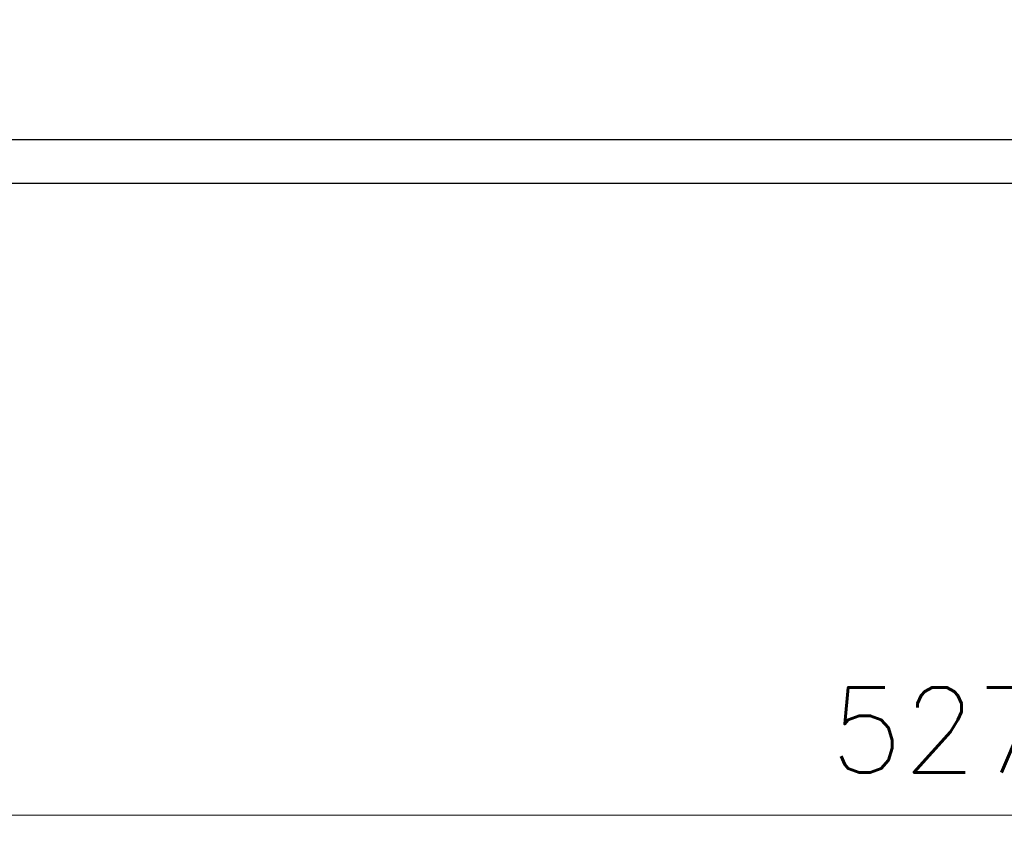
# Model space of a CAD drawing. Header units: inches. Extents: x 0 to 23760, y -13 to 16800.
# Tile 220 of 256: x 17477 to 19098, y 10289 to 11638. Entities that reach past the tile are written whole.
import ezdxf

# ---------------------------------------------------------------- set-up
doc = ezdxf.new("R2010")
doc.units = ezdxf.units.IN
doc.layers.add('1', color=7, linetype='Continuous', true_color=0xffffff)
doc.layers.add('254', color=7, linetype='Continuous', true_color=0xffffff)
doc.styles.add('latin_extended', font='simplex.shx')
doc.dimstyles.get("Standard").update_dxf_attribs({"dimtxt": 0.18, "dimasz": 0.18, "dimexe": 0.18, "dimexo": 0.0625, "dimgap": 0.09, "dimtad": 0, "dimtih": 1, "dimtoh": 1, "dimdec": 4, "dimzin": 0, "dimdsep": 46, "dimtxsty": 'Standard', "dimcen": 0.09, "dimadec": 0, "dimazin": 0, "dimtfac": 1, "dimtdec": 4, "dimtofl": 0, "dimtmove": 0, "dimatfit": 3, "dimfxl": 1, "dimtolj": 1, "dimtzin": 0, "dimarcsym": 0})

# ---------------------------------------------------------------- blocks, each defined once
blk = doc.blocks.new('_U5')
at = {"layer": '254', "color": 3, "linetype": 'Continuous', "lineweight": 13, "transparency": 16777216}
for p, q in [((21692.7, 12246.5), (21692.7, 10289)), ((16422.7, 12154), (16422.7, 10289)), ((16562.7, 10329), (21552.7, 10329))]:
    blk.add_line(p, q, dxfattribs=at)
at = {"layer": '254', "color": 3, "transparency": 16777216}
for points in [[(16562.7, 10352.3), (16562.7, 10305.7), (16422.7, 10329)], [(21552.7, 10305.7), (21552.7, 10352.3), (21692.7, 10329)]]:
    blk.add_solid(points, dxfattribs=at)
at = {"layer": 'Defpoints', "color": 0, "transparency": 16777216}
for p in [(21692.7, 12286.5), (16422.7, 12194), (21692.7, 10329)]:
    blk.add_point(p, dxfattribs=at)
at = {"layer": '254', "color": 2, "lineweight": 13, "transparency": 16777216, "insert": (18811, 10539), "char_height": 140, "attachment_point": 1, "style": 'latin_extended'}
blk.add_mtext('\\A1;5270', dxfattribs=at)

msp = doc.modelspace()

# ---------------------------------------------------------------- linework, layer by layer
at = {"layer": '1', "color": 2, "linetype": 'Continuous', "lineweight": 25}
for p, q in [((16357.668, 11441.055), (21692.668, 11441.055)), ((16357.668, 11368.991), (21692.668, 11368.991))]:
    msp.add_line(p, q, dxfattribs=at)

# ---------------------------------------------------------------- dimensions: what is measured, and where the dimension line sits
at = {"layer": '254', "color": 2, "linetype": 'Continuous', "lineweight": 13}
dim = msp.add_linear_dim(base=(21692.668, 10328.991), p1=(16422.668, 12193.991), p2=(21692.668, 12286.491), dimstyle='Standard', override={"dimscale": 40, "dimtxt": 3.5, "dimasz": 3.5, "dimexe": 1, "dimexo": 1, "dimgap": 1.75, "dimtad": 1, "dimtih": 1, "dimtoh": 0, "dimdec": 2, "dimlfac": 1, "dimzin": 8, "dimdsep": 46, "dimlunit": 2, "dimtxsty": 'latin_extended', "dimsah": 1, "dimse1": 0, "dimse2": 0, "dimsd1": 0, "dimsd2": 0, "dimclrd": 3, "dimclre": 3, "dimclrt": 2, "dimtol": 0, "dimtm": -0.1, "dimtfac": 0.714286, "dimtdec": 3, "dimtofl": 1, "dimtmove": 0, "dimtzin": 8, "dimlwd": 13, "dimlwe": 13}, dxfattribs=at)
dim.commit()
dim.dimension.update_dxf_attribs({"geometry": '_U5', "text_midpoint": (19057.668, 10328.991), "dimtype": 160})

doc.saveas('drawing.dxf')
